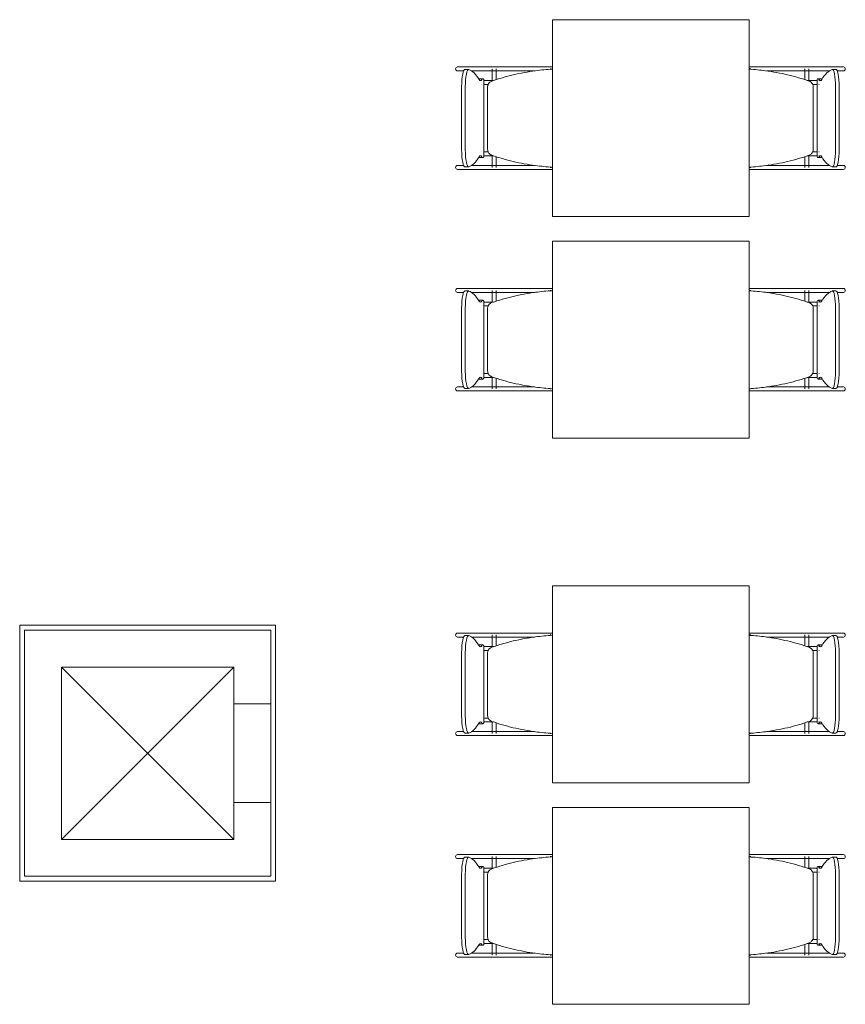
# Model space of a CAD drawing. Extents: x -1871171.1 to -1871111.3, y 2848215.5 to 2848272.6.
# Tile 77 of 121: x -1871157.3 to -1871153.9, y 2848263.8 to 2848267.8. Entities that reach past the tile are written whole.
import ezdxf

# ---------------------------------------------------------------- set-up
doc = ezdxf.new("R2010")
doc.units = 0
doc.header["$MEASUREMENT"] = 0
for name, color, linetype, lineweight in [('6075-BSE-ARQ-TERR$0$K-BSE-ARQ-ALV', 7, 'CONTINUOUS', 5), ('6075-BSE-ARQ-TERR$0$K-BSE-ARQ-LAY', 252, 'CONTINUOUS', 5), ('6075-BSE-ARQ-TERR$0$K-BSE-ARQ-MOB', 8, 'CONTINUOUS', 5)]:
    doc.layers.add(name, color=color, linetype=linetype, lineweight=lineweight)
doc.layers.add('K-NV2-ARQ-TXT-GER', color=1, linetype='CONTINUOUS')

# ---------------------------------------------------------------- blocks, each defined once
blk = doc.blocks.new('6075-BSE-ARQ-TERR')
at = {"layer": '6075-BSE-ARQ-TERR$0$K-BSE-ARQ-ALV'}
for p, q in [((8.73, -7.27), (8.73, -6.23)), ((8.73, -6.23), (9.77, -6.23)), ((9.77, -6.23), (9.77, -7.27)), ((8.75, -6.25), (8.75, -7.25)), ((9.75, -6.25), (8.75, -6.25)), ((9.75, -7.25), (9.75, -6.25)), ((8.9, -7.1), (8.9, -6.4)), ((8.9, -6.4), (9.6, -6.4)), ((9.6, -6.4), (9.6, -7.1)), ((9.6, -6.55), (9.75, -6.55)), ((9.75, -6.95), (9.6, -6.95)), ((9.6, -7.1), (8.9, -7.1)), ((9.77, -7.27), (8.73, -7.27)), ((8.75, -7.25), (9.75, -7.25))]:
    blk.add_line(p, q, dxfattribs=at)
at = {"layer": '6075-BSE-ARQ-TERR$0$K-BSE-ARQ-LAY'}
for p, q in [((8.9, -7.1), (9.6, -6.4)), ((8.9, -6.4), (9.6, -7.1))]:
    blk.add_line(p, q, dxfattribs=at)
at = {"layer": '6075-BSE-ARQ-TERR$0$K-BSE-ARQ-MOB'}
for p, q in [((10.8947, -3.7701), (10.8947, -4.5701)), ((11.6947, -3.7701), (10.8947, -3.7701)), ((11.6947, -4.5701), (11.6947, -3.7701)), ((10.6519, -3.9621), (10.5087, -3.9621)), ((10.5087, -3.9781), (10.5339, -3.9781)), ((10.5541, -3.972), (10.5393, -3.972)), ((10.5654, -3.9781), (10.7305, -3.9781)), ((10.6499, -3.9696), (10.6499, -4.0189)), ((10.759, -3.9621), (10.6532, -3.9621)), ((10.6659, -4.0138), (10.6659, -3.9696)), ((10.859, -3.9621), (10.7614, -3.9621)), ((10.7614, -3.9781), (10.8213, -3.9781)), ((10.8947, -3.9621), (10.86, -3.9621)), ((10.8855, -3.9696), (10.89, -3.9696)), ((11.6958, -3.9696), (11.6958, -3.9715)), ((11.6961, -3.9696), (11.7007, -3.9696)), ((11.7495, -3.9621), (11.7137, -3.9621)), ((11.9329, -3.9621), (11.7509, -3.9621)), ((11.7648, -3.9781), (11.9329, -3.9781)), ((11.9202, -3.9696), (11.9202, -4.0138)), ((11.9362, -4.0189), (11.9362, -3.9696)), ((12.0775, -3.9621), (11.9497, -3.9621)), ((11.9497, -3.9781), (12.0207, -3.9781)), ((12.0468, -3.972), (12.0321, -3.972)), ((12.0522, -3.9781), (12.0775, -3.9781)), ((10.6119, -4.01), (10.5972, -4.01)), ((10.6161, -4.3268), (10.6161, -4.0134)), ((11.97, -4.0134), (11.97, -4.3268)), ((11.989, -4.01), (11.9742, -4.01)), ((10.526, -4.2982), (10.526, -4.042)), ((10.5407, -4.042), (10.5407, -4.2982)), ((10.6315, -4.0431), (10.6315, -4.2971)), ((11.9547, -4.2971), (11.9547, -4.0431)), ((12.0454, -4.2982), (12.0454, -4.042)), ((12.0602, -4.042), (12.0602, -4.2982)), ((10.5972, -4.3301), (10.6119, -4.3301)), ((10.6499, -4.3212), (10.6499, -4.3701)), ((10.6659, -4.3701), (10.6659, -4.3263)), ((11.9202, -4.3263), (11.9202, -4.3701)), ((11.9362, -4.3701), (11.9362, -4.3212)), ((11.9742, -4.3301), (11.989, -4.3301)), ((10.5339, -4.3621), (10.5087, -4.3621)), ((10.5087, -4.3781), (10.7305, -4.3781)), ((10.5393, -4.3682), (10.5541, -4.3682)), ((10.6519, -4.3621), (10.5654, -4.3621)), ((10.759, -4.3621), (10.6532, -4.3621)), ((10.8213, -4.3621), (10.7614, -4.3621)), ((10.7614, -4.3781), (10.8725, -4.3781)), ((10.89, -4.3701), (10.8863, -4.3701)), ((11.6958, -4.3686), (11.6958, -4.3701)), ((11.6998, -4.3701), (11.6961, -4.3701)), ((11.7137, -4.3781), (11.8247, -4.3781)), ((11.9329, -4.3621), (11.7648, -4.3621)), ((11.8556, -4.3781), (12.0775, -4.3781)), ((12.0207, -4.3621), (11.9497, -4.3621)), ((12.0321, -4.3682), (12.0468, -4.3682)), ((12.0775, -4.3621), (12.0522, -4.3621)), ((10.8947, -4.5701), (11.6947, -4.5701)), ((10.8947, -4.6701), (10.8947, -5.4701)), ((11.6947, -4.6701), (10.8947, -4.6701)), ((11.6947, -5.4701), (11.6947, -4.6701)), ((10.6519, -4.8621), (10.5087, -4.8621)), ((10.5087, -4.8781), (10.5339, -4.8781)), ((10.5541, -4.872), (10.5393, -4.872)), ((10.5654, -4.8781), (10.7305, -4.8781)), ((10.6499, -4.8696), (10.6499, -4.9189)), ((10.759, -4.8621), (10.6532, -4.8621)), ((10.6659, -4.9138), (10.6659, -4.8696)), ((10.859, -4.8621), (10.7614, -4.8621)), ((10.7614, -4.8781), (10.8213, -4.8781)), ((10.8947, -4.8621), (10.86, -4.8621)), ((10.8855, -4.8696), (10.89, -4.8696)), ((11.6958, -4.8696), (11.6958, -4.8715)), ((11.6961, -4.8696), (11.7007, -4.8696)), ((11.7495, -4.8621), (11.7137, -4.8621)), ((11.9329, -4.8621), (11.7509, -4.8621)), ((11.7648, -4.8781), (11.9329, -4.8781)), ((11.9202, -4.8696), (11.9202, -4.9138)), ((11.9362, -4.9189), (11.9362, -4.8696)), ((12.0775, -4.8621), (11.9497, -4.8621)), ((11.9497, -4.8781), (12.0207, -4.8781)), ((12.0468, -4.872), (12.0321, -4.872)), ((12.0522, -4.8781), (12.0775, -4.8781)), ((10.6119, -4.91), (10.5972, -4.91)), ((10.6161, -5.2268), (10.6161, -4.9134)), ((11.97, -4.9134), (11.97, -5.2268)), ((11.989, -4.91), (11.9742, -4.91)), ((10.526, -5.1982), (10.526, -4.942)), ((10.5407, -4.942), (10.5407, -5.1982)), ((10.6315, -4.9431), (10.6315, -5.1971)), ((11.9547, -5.1971), (11.9547, -4.9431)), ((12.0454, -5.1982), (12.0454, -4.942)), ((12.0602, -4.942), (12.0602, -5.1982)), ((10.5972, -5.2301), (10.6119, -5.2301)), ((10.6499, -5.2212), (10.6499, -5.2701)), ((10.6659, -5.2701), (10.6659, -5.2263)), ((11.9202, -5.2263), (11.9202, -5.2701)), ((11.9362, -5.2701), (11.9362, -5.2212)), ((11.9742, -5.2301), (11.989, -5.2301)), ((10.5339, -5.2621), (10.5087, -5.2621)), ((10.5087, -5.2781), (10.7305, -5.2781)), ((10.5393, -5.2682), (10.5541, -5.2682)), ((10.6519, -5.2621), (10.5654, -5.2621)), ((10.759, -5.2621), (10.6532, -5.2621)), ((10.8213, -5.2621), (10.7614, -5.2621)), ((10.7614, -5.2781), (10.8725, -5.2781)), ((10.89, -5.2701), (10.8863, -5.2701)), ((11.6958, -5.2686), (11.6958, -5.2701)), ((11.6998, -5.2701), (11.6961, -5.2701)), ((11.7137, -5.2781), (11.8247, -5.2781)), ((11.9329, -5.2621), (11.7648, -5.2621)), ((11.8556, -5.2781), (12.0775, -5.2781)), ((12.0207, -5.2621), (11.9497, -5.2621)), ((12.0321, -5.2682), (12.0468, -5.2682)), ((12.0775, -5.2621), (12.0522, -5.2621)), ((10.8947, -5.4701), (11.6947, -5.4701)), ((10.8947, -6.0701), (10.8947, -6.8701)), ((11.6947, -6.0701), (10.8947, -6.0701)), ((11.6947, -6.8701), (11.6947, -6.0701)), ((10.6519, -6.2621), (10.5087, -6.2621)), ((10.5087, -6.2781), (10.5339, -6.2781)), ((10.5541, -6.272), (10.5393, -6.272)), ((10.5654, -6.2781), (10.7305, -6.2781)), ((10.6499, -6.2696), (10.6499, -6.3189)), ((10.759, -6.2621), (10.6532, -6.2621)), ((10.6659, -6.3138), (10.6659, -6.2696)), ((10.859, -6.2621), (10.7614, -6.2621)), ((10.7614, -6.2781), (10.8213, -6.2781)), ((10.8947, -6.2621), (10.86, -6.2621)), ((10.8855, -6.2696), (10.89, -6.2696)), ((11.6958, -6.2696), (11.6958, -6.2715)), ((11.6961, -6.2696), (11.7007, -6.2696)), ((11.7495, -6.2621), (11.7137, -6.2621)), ((11.9329, -6.2621), (11.7509, -6.2621)), ((11.7648, -6.2781), (11.9329, -6.2781)), ((11.9202, -6.2696), (11.9202, -6.3138)), ((11.9362, -6.3189), (11.9362, -6.2696)), ((12.0775, -6.2621), (11.9497, -6.2621)), ((11.9497, -6.2781), (12.0207, -6.2781)), ((12.0468, -6.272), (12.0321, -6.272)), ((12.0522, -6.2781), (12.0775, -6.2781)), ((10.6119, -6.31), (10.5972, -6.31)), ((10.6161, -6.6268), (10.6161, -6.3134)), ((11.97, -6.3134), (11.97, -6.6268)), ((11.989, -6.31), (11.9742, -6.31)), ((10.526, -6.5982), (10.526, -6.342)), ((10.5407, -6.342), (10.5407, -6.5982)), ((10.6315, -6.3431), (10.6315, -6.5971)), ((11.9547, -6.5971), (11.9547, -6.3431)), ((12.0454, -6.5982), (12.0454, -6.342)), ((12.0602, -6.342), (12.0602, -6.5982)), ((10.5972, -6.6301), (10.6119, -6.6301)), ((10.6499, -6.6212), (10.6499, -6.6701)), ((10.6659, -6.6701), (10.6659, -6.6263)), ((11.9202, -6.6263), (11.9202, -6.6701)), ((11.9362, -6.6701), (11.9362, -6.6212)), ((11.9742, -6.6301), (11.989, -6.6301)), ((10.5339, -6.6621), (10.5087, -6.6621)), ((10.5087, -6.6781), (10.7305, -6.6781)), ((10.5393, -6.6682), (10.5541, -6.6682)), ((10.6519, -6.6621), (10.5654, -6.6621)), ((10.759, -6.6621), (10.6532, -6.6621)), ((10.8213, -6.6621), (10.7614, -6.6621)), ((10.7614, -6.6781), (10.8725, -6.6781)), ((10.89, -6.6701), (10.8863, -6.6701)), ((11.6958, -6.6686), (11.6958, -6.6701)), ((11.6998, -6.6701), (11.6961, -6.6701)), ((11.7137, -6.6781), (11.8247, -6.6781)), ((11.9329, -6.6621), (11.7648, -6.6621)), ((11.8556, -6.6781), (12.0775, -6.6781)), ((12.0207, -6.6621), (11.9497, -6.6621)), ((12.0321, -6.6682), (12.0468, -6.6682)), ((12.0775, -6.6621), (12.0522, -6.6621)), ((10.8947, -6.8701), (11.6947, -6.8701)), ((10.8947, -6.9701), (10.8947, -7.7701)), ((11.6947, -6.9701), (10.8947, -6.9701)), ((11.6947, -7.7701), (11.6947, -6.9701)), ((10.6519, -7.1621), (10.5087, -7.1621)), ((10.5087, -7.1781), (10.5339, -7.1781)), ((10.5541, -7.172), (10.5393, -7.172)), ((10.5654, -7.1781), (10.7305, -7.1781)), ((10.6499, -7.1696), (10.6499, -7.2189)), ((10.759, -7.1621), (10.6532, -7.1621)), ((10.6659, -7.2138), (10.6659, -7.1696)), ((10.859, -7.1621), (10.7614, -7.1621)), ((10.7614, -7.1781), (10.8213, -7.1781)), ((10.8947, -7.1621), (10.86, -7.1621)), ((10.8855, -7.1696), (10.89, -7.1696)), ((11.6958, -7.1696), (11.6958, -7.1715)), ((11.6961, -7.1696), (11.7007, -7.1696)), ((11.7495, -7.1621), (11.7137, -7.1621)), ((11.9329, -7.1621), (11.7509, -7.1621)), ((11.7648, -7.1781), (11.9329, -7.1781)), ((11.9202, -7.1696), (11.9202, -7.2138)), ((11.9362, -7.2189), (11.9362, -7.1696)), ((12.0775, -7.1621), (11.9497, -7.1621)), ((11.9497, -7.1781), (12.0207, -7.1781)), ((12.0468, -7.172), (12.0321, -7.172)), ((12.0522, -7.1781), (12.0775, -7.1781)), ((10.6119, -7.21), (10.5972, -7.21)), ((10.6161, -7.5268), (10.6161, -7.2134)), ((11.97, -7.2134), (11.97, -7.5268)), ((11.989, -7.21), (11.9742, -7.21)), ((10.526, -7.4982), (10.526, -7.242)), ((10.5407, -7.242), (10.5407, -7.4982)), ((10.6315, -7.2431), (10.6315, -7.4971)), ((11.9547, -7.4971), (11.9547, -7.2431)), ((12.0454, -7.4982), (12.0454, -7.242)), ((12.0602, -7.242), (12.0602, -7.4982)), ((10.5972, -7.5301), (10.6119, -7.5301)), ((10.6499, -7.5212), (10.6499, -7.5701)), ((10.6659, -7.5701), (10.6659, -7.5263)), ((11.9202, -7.5263), (11.9202, -7.5701)), ((11.9362, -7.5701), (11.9362, -7.5212)), ((11.9742, -7.5301), (11.989, -7.5301)), ((10.5339, -7.5621), (10.5087, -7.5621)), ((10.5087, -7.5781), (10.7305, -7.5781)), ((10.5393, -7.5682), (10.5541, -7.5682)), ((10.6519, -7.5621), (10.5654, -7.5621)), ((10.759, -7.5621), (10.6532, -7.5621)), ((10.8213, -7.5621), (10.7614, -7.5621)), ((10.7614, -7.5781), (10.8725, -7.5781)), ((10.89, -7.5701), (10.8863, -7.5701)), ((11.6958, -7.5686), (11.6958, -7.5701)), ((11.6998, -7.5701), (11.6961, -7.5701)), ((11.7137, -7.5781), (11.8247, -7.5781)), ((11.9329, -7.5621), (11.7648, -7.5621)), ((11.8556, -7.5781), (12.0775, -7.5781)), ((12.0207, -7.5621), (11.9497, -7.5621)), ((12.0321, -7.5682), (12.0468, -7.5682)), ((12.0775, -7.5621), (12.0522, -7.5621)), ((10.8947, -7.7701), (11.6947, -7.7701))]:
    blk.add_line(p, q, dxfattribs=at)
at = {"layer": '6075-BSE-ARQ-TERR$0$K-BSE-ARQ-MOB', "flags": 128}
for points in [[(10.6532, -3.9621), (10.6457, -3.9621), (10.6445, -3.9621), (10.6365, -3.9621)], [(10.6365, -3.9781), (10.6532, -3.9781)], [(10.7614, -3.9621), (10.7566, -3.9621), (10.7337, -3.9621), (10.7305, -3.9621)], [(10.7305, -3.9781), (10.7614, -3.9781)], [(10.86, -3.9621), (10.8558, -3.9621), (10.8445, -3.9621), (10.8353, -3.9621)], [(10.8947, -3.9621), (10.8725, -3.9621)], [(11.7137, -3.9621), (11.6947, -3.9621)], [(11.7509, -3.9621), (11.7453, -3.9621), (11.7347, -3.9621), (11.7261, -3.9621)], [(11.8556, -3.9621), (11.8247, -3.9621)], [(11.8247, -3.9781), (11.8556, -3.9781)], [(11.9497, -3.9621), (11.9452, -3.9621), (11.9337, -3.9621), (11.9329, -3.9621)], [(11.9329, -3.9781), (11.9497, -3.9781)], [(10.6079, -4.0171), (10.6083, -4.0171)], [(10.6084, -4.0331), (10.6079, -4.0331), (10.6079, -4.0331)], [(10.6163, -4.0171), (10.6557, -4.0171)], [(10.633, -4.0331), (10.6253, -4.0331), (10.6239, -4.0331), (10.6165, -4.0331)], [(11.9305, -4.0171), (11.9697, -4.0171)], [(11.9699, -4.0331), (11.9652, -4.0331), (11.9534, -4.0331), (11.9524, -4.0331)], [(11.9778, -4.0171), (11.9782, -4.0171), (11.9782, -4.0171)], [(11.9782, -4.0331), (11.9778, -4.0331)], [(10.6079, -4.3071), (10.6083, -4.3071)], [(10.6163, -4.3071), (10.6337, -4.3071)], [(11.9531, -4.3071), (11.9697, -4.3071)], [(11.9778, -4.3071), (11.9782, -4.3071), (11.9782, -4.3071)], [(10.6084, -4.3231), (10.6079, -4.3231), (10.6079, -4.3231)], [(10.6557, -4.3231), (10.6239, -4.3231), (10.6165, -4.3231)], [(11.9699, -4.3231), (11.9652, -4.3231), (11.9341, -4.3231), (11.9305, -4.3231)], [(11.9782, -4.3231), (11.9778, -4.3231)], [(10.6532, -4.3621), (10.6457, -4.3621), (10.6445, -4.3621), (10.6365, -4.3621)], [(10.6365, -4.3781), (10.6532, -4.3781)], [(10.7614, -4.3621), (10.7566, -4.3621), (10.7337, -4.3621), (10.7305, -4.3621)], [(10.7305, -4.3781), (10.7614, -4.3781)], [(10.8353, -4.3781), (10.86, -4.3781)], [(10.8725, -4.3781), (10.8947, -4.3781)], [(11.6947, -4.3781), (11.7137, -4.3781)], [(11.7261, -4.3781), (11.7509, -4.3781)], [(11.8556, -4.3621), (11.8247, -4.3621)], [(11.8247, -4.3781), (11.8556, -4.3781)], [(11.9497, -4.3621), (11.9452, -4.3621), (11.9337, -4.3621), (11.9329, -4.3621)], [(11.9329, -4.3781), (11.9497, -4.3781)], [(10.6532, -4.8621), (10.6457, -4.8621), (10.6445, -4.8621), (10.6365, -4.8621)], [(10.6365, -4.8781), (10.6532, -4.8781)], [(10.7614, -4.8621), (10.7566, -4.8621), (10.7337, -4.8621), (10.7305, -4.8621)], [(10.7305, -4.8781), (10.7614, -4.8781)], [(10.86, -4.8621), (10.8558, -4.8621), (10.8445, -4.8621), (10.8353, -4.8621)], [(10.8947, -4.8621), (10.8725, -4.8621)], [(11.7137, -4.8621), (11.6947, -4.8621)], [(11.7509, -4.8621), (11.7453, -4.8621), (11.7347, -4.8621), (11.7261, -4.8621)], [(11.8556, -4.8621), (11.8247, -4.8621)], [(11.8247, -4.8781), (11.8556, -4.8781)], [(11.9497, -4.8621), (11.9452, -4.8621), (11.9337, -4.8621), (11.9329, -4.8621)], [(11.9329, -4.8781), (11.9497, -4.8781)], [(10.6079, -4.9171), (10.6083, -4.9171)], [(10.6163, -4.9171), (10.6557, -4.9171)], [(11.9305, -4.9171), (11.9697, -4.9171)], [(11.9778, -4.9171), (11.9782, -4.9171), (11.9782, -4.9171)], [(10.6084, -4.9331), (10.6079, -4.9331), (10.6079, -4.9331)], [(10.633, -4.9331), (10.6253, -4.9331), (10.6239, -4.9331), (10.6165, -4.9331)], [(11.9699, -4.9331), (11.9652, -4.9331), (11.9534, -4.9331), (11.9524, -4.9331)], [(11.9782, -4.9331), (11.9778, -4.9331)], [(10.6079, -5.2071), (10.6083, -5.2071)], [(10.6084, -5.2231), (10.6079, -5.2231), (10.6079, -5.2231)], [(10.6163, -5.2071), (10.6337, -5.2071)], [(10.6557, -5.2231), (10.6239, -5.2231), (10.6165, -5.2231)], [(11.9699, -5.2231), (11.9652, -5.2231), (11.9341, -5.2231), (11.9305, -5.2231)], [(11.9531, -5.2071), (11.9697, -5.2071)], [(11.9778, -5.2071), (11.9782, -5.2071), (11.9782, -5.2071)], [(11.9782, -5.2231), (11.9778, -5.2231)], [(10.6532, -5.2621), (10.6457, -5.2621), (10.6445, -5.2621), (10.6365, -5.2621)], [(10.6365, -5.2781), (10.6532, -5.2781)], [(10.7614, -5.2621), (10.7566, -5.2621), (10.7337, -5.2621), (10.7305, -5.2621)], [(10.7305, -5.2781), (10.7614, -5.2781)], [(10.8353, -5.2781), (10.86, -5.2781)], [(10.8725, -5.2781), (10.8947, -5.2781)], [(11.6947, -5.2781), (11.7137, -5.2781)], [(11.7261, -5.2781), (11.7509, -5.2781)], [(11.8556, -5.2621), (11.8247, -5.2621)], [(11.8247, -5.2781), (11.8556, -5.2781)], [(11.9497, -5.2621), (11.9452, -5.2621), (11.9337, -5.2621), (11.9329, -5.2621)], [(11.9329, -5.2781), (11.9497, -5.2781)], [(10.6532, -6.2621), (10.6457, -6.2621), (10.6445, -6.2621), (10.6365, -6.2621)], [(10.6365, -6.2781), (10.6532, -6.2781)], [(10.7614, -6.2621), (10.7566, -6.2621), (10.7337, -6.2621), (10.7305, -6.2621)], [(10.7305, -6.2781), (10.7614, -6.2781)], [(10.86, -6.2621), (10.8558, -6.2621), (10.8445, -6.2621), (10.8353, -6.2621)], [(10.8947, -6.2621), (10.8725, -6.2621)], [(11.7137, -6.2621), (11.6947, -6.2621)], [(11.7509, -6.2621), (11.7453, -6.2621), (11.7347, -6.2621), (11.7261, -6.2621)], [(11.8556, -6.2621), (11.8247, -6.2621)], [(11.8247, -6.2781), (11.8556, -6.2781)], [(11.9497, -6.2621), (11.9452, -6.2621), (11.9337, -6.2621), (11.9329, -6.2621)], [(11.9329, -6.2781), (11.9497, -6.2781)], [(10.6079, -6.3171), (10.6083, -6.3171)], [(10.6163, -6.3171), (10.6557, -6.3171)], [(11.9305, -6.3171), (11.9697, -6.3171)], [(11.9778, -6.3171), (11.9782, -6.3171), (11.9782, -6.3171)], [(10.6084, -6.3331), (10.6079, -6.3331), (10.6079, -6.3331)], [(10.633, -6.3331), (10.6253, -6.3331), (10.6239, -6.3331), (10.6165, -6.3331)], [(11.9699, -6.3331), (11.9652, -6.3331), (11.9534, -6.3331), (11.9524, -6.3331)], [(11.9782, -6.3331), (11.9778, -6.3331)], [(10.6079, -6.6071), (10.6083, -6.6071)], [(10.6084, -6.6231), (10.6079, -6.6231), (10.6079, -6.6231)], [(10.6163, -6.6071), (10.6337, -6.6071)], [(10.6557, -6.6231), (10.6239, -6.6231), (10.6165, -6.6231)], [(11.9699, -6.6231), (11.9652, -6.6231), (11.9341, -6.6231), (11.9305, -6.6231)], [(11.9531, -6.6071), (11.9697, -6.6071)], [(11.9778, -6.6071), (11.9782, -6.6071), (11.9782, -6.6071)], [(11.9782, -6.6231), (11.9778, -6.6231)], [(10.6532, -6.6621), (10.6457, -6.6621), (10.6445, -6.6621), (10.6365, -6.6621)], [(10.6365, -6.6781), (10.6532, -6.6781)], [(10.7614, -6.6621), (10.7566, -6.6621), (10.7337, -6.6621), (10.7305, -6.6621)], [(10.7305, -6.6781), (10.7614, -6.6781)], [(10.8353, -6.6781), (10.86, -6.6781)], [(10.8725, -6.6781), (10.8947, -6.6781)], [(11.6947, -6.6781), (11.7137, -6.6781)], [(11.7261, -6.6781), (11.7509, -6.6781)], [(11.8556, -6.6621), (11.8247, -6.6621)], [(11.8247, -6.6781), (11.8556, -6.6781)], [(11.9497, -6.6621), (11.9452, -6.6621), (11.9337, -6.6621), (11.9329, -6.6621)], [(11.9329, -6.6781), (11.9497, -6.6781)], [(10.6532, -7.1621), (10.6457, -7.1621), (10.6445, -7.1621), (10.6365, -7.1621)], [(10.6365, -7.1781), (10.6532, -7.1781)], [(10.7614, -7.1621), (10.7566, -7.1621), (10.7337, -7.1621), (10.7305, -7.1621)], [(10.7305, -7.1781), (10.7614, -7.1781)], [(10.86, -7.1621), (10.8558, -7.1621), (10.8445, -7.1621), (10.8353, -7.1621)], [(10.8947, -7.1621), (10.8725, -7.1621)], [(11.7137, -7.1621), (11.6947, -7.1621)], [(11.7509, -7.1621), (11.7453, -7.1621), (11.7347, -7.1621), (11.7261, -7.1621)], [(11.8556, -7.1621), (11.8247, -7.1621)], [(11.8247, -7.1781), (11.8556, -7.1781)], [(11.9497, -7.1621), (11.9452, -7.1621), (11.9337, -7.1621), (11.9329, -7.1621)], [(11.9329, -7.1781), (11.9497, -7.1781)], [(10.6079, -7.2171), (10.6083, -7.2171)], [(10.6084, -7.2331), (10.6079, -7.2331), (10.6079, -7.2331)], [(10.6163, -7.2171), (10.6557, -7.2171)], [(10.633, -7.2331), (10.6253, -7.2331), (10.6239, -7.2331), (10.6165, -7.2331)], [(11.9305, -7.2171), (11.9697, -7.2171)], [(11.9699, -7.2331), (11.9652, -7.2331), (11.9534, -7.2331), (11.9524, -7.2331)], [(11.9778, -7.2171), (11.9782, -7.2171), (11.9782, -7.2171)], [(11.9782, -7.2331), (11.9778, -7.2331)], [(10.6079, -7.5071), (10.6083, -7.5071)], [(10.6163, -7.5071), (10.6337, -7.5071)], [(11.9531, -7.5071), (11.9697, -7.5071)], [(11.9778, -7.5071), (11.9782, -7.5071), (11.9782, -7.5071)], [(10.6084, -7.5231), (10.6079, -7.5231), (10.6079, -7.5231)], [(10.6557, -7.5231), (10.6239, -7.5231), (10.6165, -7.5231)], [(11.9699, -7.5231), (11.9652, -7.5231), (11.9341, -7.5231), (11.9305, -7.5231)], [(11.9782, -7.5231), (11.9778, -7.5231)], [(10.6532, -7.5621), (10.6457, -7.5621), (10.6445, -7.5621), (10.6365, -7.5621)], [(10.6365, -7.5781), (10.6532, -7.5781)], [(10.7614, -7.5621), (10.7566, -7.5621), (10.7337, -7.5621), (10.7305, -7.5621)], [(10.7305, -7.5781), (10.7614, -7.5781)], [(10.8353, -7.5781), (10.86, -7.5781)], [(10.8725, -7.5781), (10.8947, -7.5781)], [(11.6947, -7.5781), (11.7137, -7.5781)], [(11.7261, -7.5781), (11.7509, -7.5781)], [(11.8556, -7.5621), (11.8247, -7.5621)], [(11.8247, -7.5781), (11.8556, -7.5781)], [(11.9497, -7.5621), (11.9452, -7.5621), (11.9337, -7.5621), (11.9329, -7.5621)], [(11.9329, -7.5781), (11.9497, -7.5781)]]:
    blk.add_lwpolyline(points, dxfattribs=at)
at = {"layer": '6075-BSE-ARQ-TERR$0$K-BSE-ARQ-MOB'}
for centre, major_axis, ratio, start_param, end_param in [((10.5087, -3.9701), (0, 0.008), 0.93358, 0, 1.570796), ((10.5087, -3.9701), (0, 0.008), 0.93358, 1.570796, 3.141593), ((10.5393, -4.042), (0, 0.07), 0.190809, -0.06917, 1.570796), ((10.5541, -4.042), (0, 0.07), 0.190809, -0.06917, 1.570796), ((10.542, -4.9507), (0, 0.9808), 0.190809, -0.299129, -0.06917), ((12.0441, -4.9507), (0, 0.9808), 0.190809, 0.06917, 0.299129), ((12.0321, -4.042), (0, 0.07), 0.190809, -1.570796, 0.06917), ((12.0468, -4.042), (0, 0.07), 0.190809, -1.570796, 0.06917), ((12.0775, -3.9701), (0, 0.008), 0.93358, 4.712389, 6.283185), ((12.0775, -3.9701), (0, 0.008), 0.93358, 3.141593, 4.712389), ((10.5972, -4.085), (0, 0.0749), 0.190809, -0.09971, 0.09971), ((10.6024, -3.9242), (0, 0.0933), 0.190809, 2.842464, 3.440721), ((10.6119, -4.085), (0, 0.0749), 0.190809, -0.299129, 0.299129), ((11.9742, -4.085), (0, 0.0749), 0.190809, -0.299129, 0.299129), ((11.9837, -3.9242), (0, 0.0933), 0.190809, 2.842464, 3.440721), ((11.989, -4.085), (0, 0.0749), 0.190809, -0.09971, 0.09971), ((10.5393, -4.2982), (0, 0.07), 0.190809, 1.570796, 3.210763), ((10.5541, -4.2982), (0, 0.07), 0.190809, 1.570796, 3.210763), ((12.0321, -4.2982), (0, 0.07), 0.190809, 3.072423, 4.712389), ((12.0468, -4.2982), (0, 0.07), 0.190809, 3.072423, 4.712389), ((10.542, -3.3895), (0, 0.9808), 0.190809, 3.210763, 3.440721), ((10.5972, -4.2552), (0, 0.0749), 0.190809, 3.041883, 3.241302), ((10.6024, -4.416), (0, 0.0933), 0.190809, -0.299129, 0.299129), ((10.6119, -4.2552), (0, 0.0749), 0.190809, 2.842464, 3.440721), ((11.9742, -4.2552), (0, 0.0749), 0.190809, 2.842464, 3.440721), ((11.9837, -4.416), (0, 0.0933), 0.190809, -0.299129, 0.299129), ((11.989, -4.2552), (0, 0.0749), 0.190809, 3.041883, 3.241302), ((12.0441, -3.3895), (0, 0.9808), 0.190809, 2.842464, 3.072423), ((10.5087, -4.3701), (0, 0.008), 0.93358, 0, 1.570796), ((10.5087, -4.3701), (0, 0.008), 0.93358, 1.570796, 3.141593), ((12.0775, -4.3701), (0, 0.008), 0.93358, -1.570796, 0), ((12.0775, -4.3701), (0, 0.008), 0.93358, 3.141593, 4.712389), ((10.5087, -4.8701), (0, 0.008), 0.93358, 0, 1.570796), ((10.5087, -4.8701), (0, 0.008), 0.93358, 1.570796, 3.141593), ((10.5393, -4.942), (0, 0.07), 0.190809, -0.06917, 1.570796), ((10.5541, -4.942), (0, 0.07), 0.190809, -0.06917, 1.570796), ((10.542, -5.8507), (0, 0.9808), 0.190809, -0.299129, -0.06917), ((12.0441, -5.8507), (0, 0.9808), 0.190809, 0.06917, 0.299129), ((12.0321, -4.942), (0, 0.07), 0.190809, -1.570796, 0.06917), ((12.0468, -4.942), (0, 0.07), 0.190809, -1.570796, 0.06917), ((12.0775, -4.8701), (0, 0.008), 0.93358, 4.712389, 6.283185), ((12.0775, -4.8701), (0, 0.008), 0.93358, 3.141593, 4.712389), ((10.5972, -4.985), (0, 0.0749), 0.190809, -0.09971, 0.09971), ((10.6024, -4.8242), (0, 0.0933), 0.190809, 2.842464, 3.440721), ((10.6119, -4.985), (0, 0.0749), 0.190809, -0.299129, 0.299129), ((11.9742, -4.985), (0, 0.0749), 0.190809, -0.299129, 0.299129), ((11.9837, -4.8242), (0, 0.0933), 0.190809, 2.842464, 3.440721), ((11.989, -4.985), (0, 0.0749), 0.190809, -0.09971, 0.09971), ((10.5393, -5.1982), (0, 0.07), 0.190809, 1.570796, 3.210763), ((10.5541, -5.1982), (0, 0.07), 0.190809, 1.570796, 3.210763), ((12.0321, -5.1982), (0, 0.07), 0.190809, 3.072423, 4.712389), ((12.0468, -5.1982), (0, 0.07), 0.190809, 3.072423, 4.712389), ((10.542, -4.2895), (0, 0.9808), 0.190809, 3.210763, 3.440721), ((10.5972, -5.1552), (0, 0.0749), 0.190809, 3.041883, 3.241302), ((10.6024, -5.316), (0, 0.0933), 0.190809, -0.299129, 0.299129), ((10.6119, -5.1552), (0, 0.0749), 0.190809, 2.842464, 3.440721), ((11.9742, -5.1552), (0, 0.0749), 0.190809, 2.842464, 3.440721), ((11.9837, -5.316), (0, 0.0933), 0.190809, -0.299129, 0.299129), ((11.989, -5.1552), (0, 0.0749), 0.190809, 3.041883, 3.241302), ((12.0441, -4.2895), (0, 0.9808), 0.190809, 2.842464, 3.072423), ((10.5087, -5.2701), (0, 0.008), 0.93358, 0, 1.570796), ((10.5087, -5.2701), (0, 0.008), 0.93358, 1.570796, 3.141593), ((12.0775, -5.2701), (0, 0.008), 0.93358, -1.570796, 0), ((12.0775, -5.2701), (0, 0.008), 0.93358, 3.141593, 4.712389), ((10.5087, -6.2701), (0, 0.008), 0.93358, 0, 1.570796), ((10.5087, -6.2701), (0, 0.008), 0.93358, 1.570796, 3.141593), ((10.5393, -6.342), (0, 0.07), 0.190809, -0.06917, 1.570796), ((10.5541, -6.342), (0, 0.07), 0.190809, -0.06917, 1.570796), ((10.542, -7.2507), (0, 0.9808), 0.190809, -0.299129, -0.06917), ((12.0441, -7.2507), (0, 0.9808), 0.190809, 0.06917, 0.299129), ((12.0321, -6.342), (0, 0.07), 0.190809, -1.570796, 0.06917), ((12.0468, -6.342), (0, 0.07), 0.190809, -1.570796, 0.06917), ((12.0775, -6.2701), (0, 0.008), 0.93358, 4.712389, 6.283185), ((12.0775, -6.2701), (0, 0.008), 0.93358, 3.141593, 4.712389), ((10.5972, -6.385), (0, 0.0749), 0.190809, -0.09971, 0.09971), ((10.6024, -6.2242), (0, 0.0933), 0.190809, 2.842464, 3.440721), ((10.6119, -6.385), (0, 0.0749), 0.190809, -0.299129, 0.299129), ((11.9742, -6.385), (0, 0.0749), 0.190809, -0.299129, 0.299129), ((11.9837, -6.2242), (0, 0.0933), 0.190809, 2.842464, 3.440721), ((11.989, -6.385), (0, 0.0749), 0.190809, -0.09971, 0.09971), ((10.5393, -6.5982), (0, 0.07), 0.190809, 1.570796, 3.210763), ((10.5541, -6.5982), (0, 0.07), 0.190809, 1.570796, 3.210763), ((12.0321, -6.5982), (0, 0.07), 0.190809, 3.072423, 4.712389), ((12.0468, -6.5982), (0, 0.07), 0.190809, 3.072423, 4.712389), ((10.542, -5.6895), (0, 0.9808), 0.190809, 3.210763, 3.440721), ((10.5972, -6.5552), (0, 0.0749), 0.190809, 3.041883, 3.241302), ((10.6024, -6.716), (0, 0.0933), 0.190809, -0.299129, 0.299129), ((10.6119, -6.5552), (0, 0.0749), 0.190809, 2.842464, 3.440721), ((11.9742, -6.5552), (0, 0.0749), 0.190809, 2.842464, 3.440721), ((11.9837, -6.716), (0, 0.0933), 0.190809, -0.299129, 0.299129), ((11.989, -6.5552), (0, 0.0749), 0.190809, 3.041883, 3.241302), ((12.0441, -5.6895), (0, 0.9808), 0.190809, 2.842464, 3.072423), ((10.5087, -6.6701), (0, 0.008), 0.93358, 0, 1.570796), ((10.5087, -6.6701), (0, 0.008), 0.93358, 1.570796, 3.141593), ((12.0775, -6.6701), (0, 0.008), 0.93358, -1.570796, 0), ((12.0775, -6.6701), (0, 0.008), 0.93358, 3.141593, 4.712389), ((10.5087, -7.1701), (0, 0.008), 0.93358, 0, 1.570796), ((10.5087, -7.1701), (0, 0.008), 0.93358, 1.570796, 3.141593), ((10.5393, -7.242), (0, 0.07), 0.190809, -0.06917, 1.570796), ((10.5541, -7.242), (0, 0.07), 0.190809, -0.06917, 1.570796), ((10.542, -8.1507), (0, 0.9808), 0.190809, -0.299129, -0.06917), ((12.0441, -8.1507), (0, 0.9808), 0.190809, 0.06917, 0.299129), ((12.0321, -7.242), (0, 0.07), 0.190809, -1.570796, 0.06917), ((12.0468, -7.242), (0, 0.07), 0.190809, -1.570796, 0.06917), ((12.0775, -7.1701), (0, 0.008), 0.93358, 4.712389, 6.283185), ((12.0775, -7.1701), (0, 0.008), 0.93358, 3.141593, 4.712389), ((10.5972, -7.285), (0, 0.0749), 0.190809, -0.09971, 0.09971), ((10.6024, -7.1242), (0, 0.0933), 0.190809, 2.842464, 3.440721), ((10.6119, -7.285), (0, 0.0749), 0.190809, -0.299129, 0.299129), ((11.9742, -7.285), (0, 0.0749), 0.190809, -0.299129, 0.299129), ((11.9837, -7.1242), (0, 0.0933), 0.190809, 2.842464, 3.440721), ((11.989, -7.285), (0, 0.0749), 0.190809, -0.09971, 0.09971), ((10.5393, -7.4982), (0, 0.07), 0.190809, 1.570796, 3.210763), ((10.5541, -7.4982), (0, 0.07), 0.190809, 1.570796, 3.210763), ((12.0321, -7.4982), (0, 0.07), 0.190809, 3.072423, 4.712389), ((12.0468, -7.4982), (0, 0.07), 0.190809, 3.072423, 4.712389), ((10.542, -6.5895), (0, 0.9808), 0.190809, 3.210763, 3.440721), ((10.5972, -7.4552), (0, 0.0749), 0.190809, 3.041883, 3.241302), ((10.6024, -7.616), (0, 0.0933), 0.190809, -0.299129, 0.299129), ((10.6119, -7.4552), (0, 0.0749), 0.190809, 2.842464, 3.440721), ((11.9742, -7.4552), (0, 0.0749), 0.190809, 2.842464, 3.440721), ((11.9837, -7.616), (0, 0.0933), 0.190809, -0.299129, 0.299129), ((11.989, -7.4552), (0, 0.0749), 0.190809, 3.041883, 3.241302), ((12.0441, -6.5895), (0, 0.9808), 0.190809, 2.842464, 3.072423), ((10.5087, -7.5701), (0, 0.008), 0.93358, 0, 1.570796), ((10.5087, -7.5701), (0, 0.008), 0.93358, 1.570796, 3.141593), ((12.0775, -7.5701), (0, 0.008), 0.93358, -1.570796, 0), ((12.0775, -7.5701), (0, 0.008), 0.93358, 3.141593, 4.712389)]:
    blk.add_ellipse(centre, major_axis=major_axis, ratio=ratio, start_param=start_param, end_param=end_param, dxfattribs=at)
for points, knots in [([(10.8947, -3.971), (10.8715, -3.9722), (10.818, -3.9772), (10.7353, -3.9925), (10.6769, -4.0095), (10.6482, -4.0195)], [0.0794766, 0.0794766, 0.0794766, 0.0794766, 0.3333333, 0.6666667, 1, 1, 1, 1]), ([(11.9379, -4.0195), (11.9092, -4.0095), (11.8509, -3.9925), (11.7692, -3.9774), (11.7168, -3.9724), (11.6947, -3.9712)], [0, 0, 0, 0, 0.3333333, 0.6666667, 0.9087018, 0.9087018, 0.9087018, 0.9087018]), ([(10.6482, -4.0195), (10.6463, -4.0202), (10.6426, -4.022), (10.6371, -4.0267), (10.6335, -4.0325), (10.6317, -4.0384), (10.6315, -4.0415), (10.6315, -4.0431)], [0, 0, 0, 0, 0.2, 0.4, 0.7, 0.85, 1, 1, 1, 1]), ([(11.9547, -4.0431), (11.9547, -4.041), (11.9542, -4.0369), (11.9515, -4.0301), (11.9472, -4.0248), (11.9422, -4.0212), (11.9394, -4.02), (11.9379, -4.0195)], [0, 0, 0, 0, 0.2, 0.4, 0.7, 0.85, 1, 1, 1, 1]), ([(10.6315, -4.2971), (10.6315, -4.2992), (10.632, -4.3033), (10.6346, -4.3101), (10.6389, -4.3154), (10.644, -4.3189), (10.6468, -4.3202), (10.6482, -4.3207)], [0, 0, 0, 0, 0.2, 0.4, 0.7, 0.85, 1, 1, 1, 1]), ([(11.9379, -4.3207), (11.9399, -4.32), (11.9435, -4.3182), (11.9491, -4.3135), (11.9527, -4.3077), (11.9544, -4.3017), (11.9547, -4.2987), (11.9547, -4.2971)], [0, 0, 0, 0, 0.2, 0.4, 0.7, 0.85, 1, 1, 1, 1]), ([(10.6482, -4.3207), (10.6769, -4.3307), (10.7353, -4.3477), (10.818, -4.3629), (10.8715, -4.3679), (10.8947, -4.3692)], [0, 0, 0, 0, 0.3333333, 0.6666667, 0.9205234, 0.9205234, 0.9205234, 0.9205234]), ([(11.6947, -4.369), (11.7168, -4.3677), (11.7692, -4.3627), (11.8509, -4.3477), (11.9092, -4.3307), (11.9379, -4.3207)], [0.0912982, 0.0912982, 0.0912982, 0.0912982, 0.3333333, 0.6666667, 1, 1, 1, 1]), ([(10.8947, -4.871), (10.8715, -4.8722), (10.818, -4.8772), (10.7353, -4.8925), (10.6769, -4.9095), (10.6482, -4.9195)], [0.0794766, 0.0794766, 0.0794766, 0.0794766, 0.3333333, 0.6666667, 1, 1, 1, 1]), ([(11.9379, -4.9195), (11.9092, -4.9095), (11.8509, -4.8925), (11.7692, -4.8774), (11.7168, -4.8724), (11.6947, -4.8712)], [0, 0, 0, 0, 0.3333333, 0.6666667, 0.9087018, 0.9087018, 0.9087018, 0.9087018]), ([(10.6482, -4.9195), (10.6463, -4.9202), (10.6426, -4.922), (10.6371, -4.9267), (10.6335, -4.9325), (10.6317, -4.9384), (10.6315, -4.9415), (10.6315, -4.9431)], [0, 0, 0, 0, 0.2, 0.4, 0.7, 0.85, 1, 1, 1, 1]), ([(11.9547, -4.9431), (11.9547, -4.941), (11.9542, -4.9369), (11.9515, -4.9301), (11.9472, -4.9248), (11.9422, -4.9212), (11.9394, -4.92), (11.9379, -4.9195)], [0, 0, 0, 0, 0.2, 0.4, 0.7, 0.85, 1, 1, 1, 1]), ([(10.6315, -5.1971), (10.6315, -5.1992), (10.632, -5.2033), (10.6346, -5.2101), (10.6389, -5.2154), (10.644, -5.2189), (10.6468, -5.2202), (10.6482, -5.2207)], [0, 0, 0, 0, 0.2, 0.4, 0.7, 0.85, 1, 1, 1, 1]), ([(11.9379, -5.2207), (11.9399, -5.22), (11.9435, -5.2182), (11.9491, -5.2135), (11.9527, -5.2077), (11.9544, -5.2017), (11.9547, -5.1987), (11.9547, -5.1971)], [0, 0, 0, 0, 0.2, 0.4, 0.7, 0.85, 1, 1, 1, 1]), ([(10.6482, -5.2207), (10.6769, -5.2307), (10.7353, -5.2477), (10.818, -5.2629), (10.8715, -5.2679), (10.8947, -5.2692)], [0, 0, 0, 0, 0.3333333, 0.6666667, 0.9205234, 0.9205234, 0.9205234, 0.9205234]), ([(11.6947, -5.269), (11.7168, -5.2677), (11.7692, -5.2627), (11.8509, -5.2477), (11.9092, -5.2307), (11.9379, -5.2207)], [0.0912982, 0.0912982, 0.0912982, 0.0912982, 0.3333333, 0.6666667, 1, 1, 1, 1]), ([(10.8947, -6.271), (10.8715, -6.2722), (10.818, -6.2772), (10.7353, -6.2925), (10.6769, -6.3095), (10.6482, -6.3195)], [0.0794766, 0.0794766, 0.0794766, 0.0794766, 0.3333333, 0.6666667, 1, 1, 1, 1]), ([(11.9379, -6.3195), (11.9092, -6.3095), (11.8509, -6.2925), (11.7692, -6.2774), (11.7168, -6.2724), (11.6947, -6.2712)], [0, 0, 0, 0, 0.3333333, 0.6666667, 0.9087018, 0.9087018, 0.9087018, 0.9087018]), ([(10.6482, -6.3195), (10.6463, -6.3202), (10.6426, -6.322), (10.6371, -6.3267), (10.6335, -6.3325), (10.6317, -6.3384), (10.6315, -6.3415), (10.6315, -6.3431)], [0, 0, 0, 0, 0.2, 0.4, 0.7, 0.85, 1, 1, 1, 1]), ([(11.9547, -6.3431), (11.9547, -6.341), (11.9542, -6.3369), (11.9515, -6.3301), (11.9472, -6.3248), (11.9422, -6.3212), (11.9394, -6.32), (11.9379, -6.3195)], [0, 0, 0, 0, 0.2, 0.4, 0.7, 0.85, 1, 1, 1, 1]), ([(10.6315, -6.5971), (10.6315, -6.5992), (10.632, -6.6033), (10.6346, -6.6101), (10.6389, -6.6154), (10.644, -6.6189), (10.6468, -6.6202), (10.6482, -6.6207)], [0, 0, 0, 0, 0.2, 0.4, 0.7, 0.85, 1, 1, 1, 1]), ([(11.9379, -6.6207), (11.9399, -6.62), (11.9435, -6.6182), (11.9491, -6.6135), (11.9527, -6.6077), (11.9544, -6.6017), (11.9547, -6.5987), (11.9547, -6.5971)], [0, 0, 0, 0, 0.2, 0.4, 0.7, 0.85, 1, 1, 1, 1]), ([(10.6482, -6.6207), (10.6769, -6.6307), (10.7353, -6.6477), (10.818, -6.6629), (10.8715, -6.6679), (10.8947, -6.6692)], [0, 0, 0, 0, 0.3333333, 0.6666667, 0.9205234, 0.9205234, 0.9205234, 0.9205234]), ([(11.6947, -6.669), (11.7168, -6.6677), (11.7692, -6.6627), (11.8509, -6.6477), (11.9092, -6.6307), (11.9379, -6.6207)], [0.0912982, 0.0912982, 0.0912982, 0.0912982, 0.3333333, 0.6666667, 1, 1, 1, 1]), ([(10.8947, -7.171), (10.8715, -7.1722), (10.818, -7.1772), (10.7353, -7.1925), (10.6769, -7.2095), (10.6482, -7.2195)], [0.0794766, 0.0794766, 0.0794766, 0.0794766, 0.3333333, 0.6666667, 1, 1, 1, 1]), ([(11.9379, -7.2195), (11.9092, -7.2095), (11.8509, -7.1925), (11.7692, -7.1774), (11.7168, -7.1724), (11.6947, -7.1712)], [0, 0, 0, 0, 0.3333333, 0.6666667, 0.9087018, 0.9087018, 0.9087018, 0.9087018]), ([(10.6482, -7.2195), (10.6463, -7.2202), (10.6426, -7.222), (10.6371, -7.2267), (10.6335, -7.2325), (10.6317, -7.2384), (10.6315, -7.2415), (10.6315, -7.2431)], [0, 0, 0, 0, 0.2, 0.4, 0.7, 0.85, 1, 1, 1, 1]), ([(11.9547, -7.2431), (11.9547, -7.241), (11.9542, -7.2369), (11.9515, -7.2301), (11.9472, -7.2248), (11.9422, -7.2212), (11.9394, -7.22), (11.9379, -7.2195)], [0, 0, 0, 0, 0.2, 0.4, 0.7, 0.85, 1, 1, 1, 1]), ([(10.6315, -7.4971), (10.6315, -7.4992), (10.632, -7.5033), (10.6346, -7.5101), (10.6389, -7.5154), (10.644, -7.5189), (10.6468, -7.5202), (10.6482, -7.5207)], [0, 0, 0, 0, 0.2, 0.4, 0.7, 0.85, 1, 1, 1, 1]), ([(11.9379, -7.5207), (11.9399, -7.52), (11.9435, -7.5182), (11.9491, -7.5135), (11.9527, -7.5077), (11.9544, -7.5017), (11.9547, -7.4987), (11.9547, -7.4971)], [0, 0, 0, 0, 0.2, 0.4, 0.7, 0.85, 1, 1, 1, 1]), ([(10.6482, -7.5207), (10.6769, -7.5307), (10.7353, -7.5477), (10.818, -7.5629), (10.8715, -7.5679), (10.8947, -7.5692)], [0, 0, 0, 0, 0.3333333, 0.6666667, 0.9205234, 0.9205234, 0.9205234, 0.9205234]), ([(11.6947, -7.569), (11.7168, -7.5677), (11.7692, -7.5627), (11.8509, -7.5477), (11.9092, -7.5307), (11.9379, -7.5207)], [0.0912982, 0.0912982, 0.0912982, 0.0912982, 0.3333333, 0.6666667, 1, 1, 1, 1])]:
    blk.add_open_spline(points, degree=3, knots=knots, dxfattribs=at)

msp = doc.modelspace()

# ---------------------------------------------------------------- block references
at = {"layer": 'K-NV2-ARQ-TXT-GER', "color": 31, "lineweight": -3, "true_color": 0xffbf80}
msp.add_blockref('6075-BSE-ARQ-TERR', (-1871166.006, 2848271.5826), dxfattribs=at)

doc.saveas('drawing.dxf')
